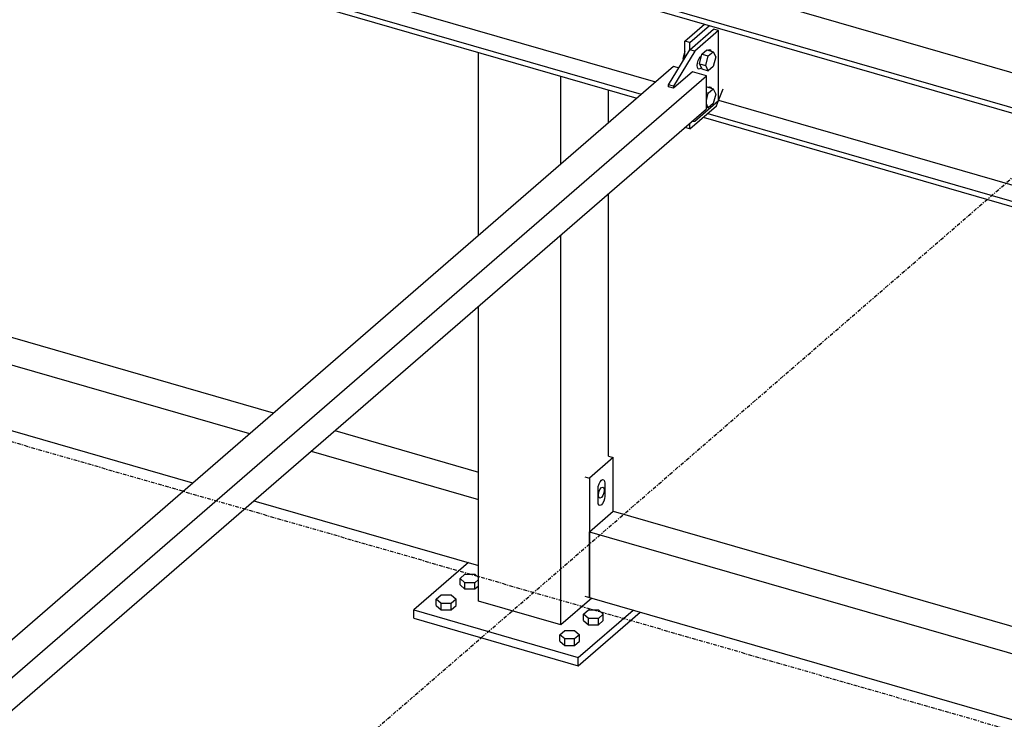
# Model space of a CAD drawing. Header units: millimetres. Extents: x -288865 to 11255, y 102926 to 380857.
# Tile 43 of 142: x -154575 to -153778, y 234725 to 235291. Entities that reach past the tile are written whole.
import ezdxf

# ---------------------------------------------------------------- set-up
doc = ezdxf.new("R2010")
doc.units = ezdxf.units.MM
doc.header["$MEASUREMENT"] = 0
doc.linetypes.add('DXK_LINE_DOT3', pattern=[5.9187, 2.979, -0.9799, 0.9799, -0.9799])
doc.layers.add('TS_INNE_OBIEKTY', color=7, linetype='Continuous')
doc.layers.add('TS_LINIE_WIDOCZNE', color=7, linetype='Continuous')

# ---------------------------------------------------------------- blocks, each defined once
blk = doc.blocks.new('Part-68308383-3494 - 1330')
at = {"layer": 'TS_LINIE_WIDOCZNE', "color": 1, "linetype": 'Continuous'}
for p, q in [((9884.72, 9767.95), (10443.35, 9606.69)), ((9865.49, 9751.3), (10424.12, 9590.04)), ((9819.34, 9711.33), (10377.97, 9550.07)), ((10493.08, 9592.34), (10609.44, 9558.75)), ((10473.84, 9575.68), (10609.44, 9536.54)), ((10427.69, 9535.71), (10609.44, 9483.24))]:
    blk.add_line(p, q, dxfattribs=at)
blk = doc.blocks.new('Bolt-68308383-3575 - 1330')
at = {"layer": 'TS_INNE_OBIEKTY', "color": 1, "linetype": 'Continuous'}
for p, q in [((10594.41, 9472.79), (10598.4, 9476.25)), ((10594.41, 9467.51), (10594.41, 9472.79)), ((10598.4, 9469.33), (10594.41, 9472.79)), ((10598.4, 9476.25), (10606.4, 9476.25)), ((10606.4, 9476.25), (10609.44, 9473.61)), ((10594.41, 9467.51), (10598.4, 9464.05)), ((10598.4, 9464.05), (10598.4, 9469.33)), ((10606.4, 9469.33), (10598.4, 9469.33)), ((10609.44, 9471.97), (10606.4, 9469.33)), ((10606.4, 9464.05), (10606.4, 9469.33)), ((10609.44, 9466.69), (10606.4, 9464.05)), ((10575.18, 9456.14), (10579.17, 9459.6)), ((10579.17, 9459.6), (10587.17, 9459.6)), ((10587.17, 9459.6), (10591.16, 9456.14)), ((10606.4, 9464.05), (10598.4, 9464.05)), ((10575.18, 9450.86), (10575.18, 9456.14)), ((10579.17, 9452.67), (10575.18, 9456.14)), ((10575.18, 9450.86), (10579.17, 9447.4)), ((10579.17, 9447.4), (10579.17, 9452.67)), ((10587.17, 9452.67), (10579.17, 9452.67)), ((10591.16, 9456.14), (10587.17, 9452.67)), ((10587.17, 9447.4), (10587.17, 9452.67)), ((10587.17, 9447.4), (10591.16, 9450.86)), ((10591.16, 9450.86), (10591.16, 9456.14)), ((10579.17, 9447.4), (10587.17, 9447.4)), ((10694.33, 9443.94), (10698.33, 9447.41)), ((10694.33, 9438.67), (10694.33, 9443.94)), ((10698.33, 9440.48), (10694.33, 9443.94)), ((10698.33, 9447.41), (10706.32, 9447.41)), ((10698.33, 9435.21), (10698.33, 9440.48)), ((10706.32, 9440.48), (10698.33, 9440.48)), ((10706.32, 9447.41), (10710.32, 9443.94)), ((10710.32, 9443.94), (10706.32, 9440.48)), ((10706.32, 9435.21), (10706.32, 9440.48)), ((10710.32, 9438.67), (10710.32, 9443.94)), ((10694.33, 9438.67), (10698.33, 9435.21)), ((10698.33, 9435.21), (10706.32, 9435.21)), ((10706.32, 9435.21), (10710.32, 9438.67)), ((10675.1, 9427.29), (10679.1, 9430.75)), ((10675.1, 9422.01), (10675.1, 9427.29)), ((10679.1, 9423.83), (10675.1, 9427.29)), ((10679.1, 9430.75), (10687.09, 9430.75)), ((10687.09, 9430.75), (10691.09, 9427.29)), ((10691.09, 9427.29), (10687.09, 9423.83)), ((10691.09, 9422.01), (10691.09, 9427.29)), ((10675.1, 9422.01), (10679.1, 9418.55)), ((10679.1, 9418.55), (10679.1, 9423.83)), ((10687.09, 9423.83), (10679.1, 9423.83)), ((10679.1, 9418.55), (10687.09, 9418.55)), ((10687.09, 9418.55), (10687.09, 9423.83)), ((10687.09, 9418.55), (10691.09, 9422.01))]:
    blk.add_line(p, q, dxfattribs=at)
blk = doc.blocks.new('Part-68308383-3500 - 1330')
at = {"layer": 'TS_LINIE_WIDOCZNE', "color": 1, "linetype": 'Continuous'}
for p, q in [((10601.13, 9485.64), (10556.9, 9447.34)), ((10556.9, 9447.34), (10690.13, 9408.88)), ((10556.9, 9440.68), (10556.9, 9447.34)), ((10556.9, 9440.68), (10690.13, 9402.22)), ((10690.13, 9408.88), (10734.37, 9447.18)), ((10690.13, 9402.22), (10740.13, 9445.52)), ((10690.13, 9402.22), (10690.13, 9408.88))]:
    blk.add_line(p, q, dxfattribs=at)
blk = doc.blocks.new('Part-68308383-1607 - 1330')
at = {"layer": 'TS_LINIE_WIDOCZNE', "color": 1, "linetype": 'Continuous'}
for p, q in [((10272.61, 10103.87), (11514.64, 9745.33)), ((10244.36, 10079.41), (11831.94, 9621.11)), ((10247.99, 10082.55), (11835.58, 9624.26)), ((10193.86, 10035.67), (10752.49, 9874.41)), ((10178.76, 10022.6), (10737.39, 9861.34)), ((10182.4, 10025.75), (10741.02, 9864.48)), ((10803.67, 9859.63), (11781.44, 9577.38)), ((10794.89, 9848.93), (11769.98, 9567.45)), ((10791.25, 9845.79), (11766.34, 9564.3))]:
    blk.add_line(p, q, dxfattribs=at)
blk = doc.blocks.new('Bolt-68308383-3567 - 1330')
at = {"layer": 'TS_INNE_OBIEKTY', "color": 1, "linetype": 'Continuous'}
for p, q in [((10707.74, 9551.03), (10708.77, 9552.28)), ((10708.77, 9552.28), (10709.8, 9552.81)), ((10709.8, 9552.81), (10710.68, 9552.56)), ((10710.68, 9552.56), (10711.26, 9551.55)), ((10706.08, 9545.28), (10706.28, 9547.24)), ((10706.08, 9534.62), (10706.08, 9545.28)), ((10706.28, 9547.24), (10706.87, 9549.26)), ((10706.77, 9542.55), (10707.62, 9544.75)), ((10706.87, 9549.26), (10707.74, 9551.03)), ((10707.62, 9544.75), (10708.77, 9546.28)), ((10708.77, 9546.28), (10709.93, 9546.74)), ((10709.93, 9546.74), (10710.77, 9546.01)), ((10710.77, 9546.01), (10711.08, 9544.28)), ((10711.08, 9544.28), (10710.77, 9542.02)), ((10711.26, 9551.55), (10711.46, 9549.95)), ((10711.46, 9549.95), (10711.46, 9539.29)), ((10706.46, 9540.29), (10706.77, 9542.55)), ((10706.77, 9538.55), (10706.46, 9540.29)), ((10707.62, 9537.82), (10706.77, 9538.55)), ((10708.77, 9538.29), (10707.62, 9537.82)), ((10709.93, 9539.82), (10708.77, 9538.29)), ((10710.77, 9542.02), (10709.93, 9539.82)), ((10711.26, 9537.32), (10710.68, 9535.31)), ((10711.46, 9539.29), (10711.26, 9537.32)), ((10706.28, 9533.02), (10706.08, 9534.62)), ((10706.87, 9532.01), (10706.28, 9533.02)), ((10707.74, 9531.75), (10706.87, 9532.01)), ((10708.77, 9532.29), (10707.74, 9531.75)), ((10709.8, 9533.54), (10708.77, 9532.29)), ((10710.68, 9535.31), (10709.8, 9533.54))]:
    blk.add_line(p, q, dxfattribs=at)
blk = doc.blocks.new('Part-68308383-1560 - 1330')
at = {"layer": 'TS_LINIE_WIDOCZNE', "color": 1, "linetype": 'Continuous'}
for p, q in [((10776.35, 9907.44), (10792.28, 9921.24)), ((10780.35, 9906.29), (10796.27, 9920.08)), ((10780.35, 9906.29), (10776.35, 9907.44)), ((10776.35, 9893.92), (10776.35, 9907.44)), ((10780.35, 9900.46), (10780.35, 9906.29)), ((10803.58, 9859.38), (10807.21, 9868.84)), ((10780.35, 9836.34), (10801.89, 9855)), ((10801.89, 9855), (10803.55, 9859.31)), ((10780.35, 9836.34), (10780.35, 9841.12)), ((10776.35, 9837.5), (10776.35, 9837.66)), ((10780.35, 9836.34), (10776.35, 9837.5))]:
    blk.add_line(p, q, dxfattribs=at)
blk = doc.blocks.new('Part-68308383-1612 - 1330')
at = {"layer": 'TS_LINIE_WIDOCZNE', "color": 1, "linetype": 'Continuous'}
for p, q in [((11540.8, 9714.68), (10894.33, 10471.82)), ((11581.08, 9703.06), (10935.53, 10459.1)), ((11596.46, 9716.38), (10971.87, 10447.88)), ((11581.08, 9703.06), (11540.8, 9714.68)), ((11596.46, 9716.38), (11581.08, 9703.06))]:
    blk.add_line(p, q, dxfattribs=at)
blk = doc.blocks.new('Part-68308383-3533 - 1330')
at = {"layer": 'TS_LINIE_WIDOCZNE', "color": 1, "linetype": 'Continuous'}
for p, q in [((10609.43, 9750.52), (10609.42, 9898.28)), ((10676.04, 9808.2), (10676.03, 9879.05)), ((10714.5, 9841.51), (10714.5, 9867.94)), ((10714.52, 9571.71), (10714.5, 9784.1)), ((10676.06, 9435.15), (10676.04, 9750.79)), ((10609.45, 9454.37), (10609.43, 9693.1)), ((10701.06, 9456.8), (10676.06, 9435.15)), ((10676.06, 9435.15), (10609.45, 9454.37))]:
    blk.add_line(p, q, dxfattribs=at)
blk = doc.blocks.new('Part-68308383-3549 - 1330')
at = {"layer": 'TS_LINIE_WIDOCZNE', "color": 1, "linetype": 'Continuous'}
for p, q in [((10699.16, 9510.64), (10718.39, 9527.3)), ((10718.39, 9527.3), (11472.31, 9309.66)), ((10699.16, 9457.35), (10699.16, 9510.64)), ((10699.16, 9510.64), (11453.08, 9293)), ((10699.16, 9457.35), (11406.92, 9253.03))]:
    blk.add_line(p, q, dxfattribs=at)
blk = doc.blocks.new('Part-68308383-2119 - 1330')
at = {"layer": 'TS_LINIE_WIDOCZNE', "color": 1, "linetype": 'Continuous'}
for p, q in [((10780.35, 9900.46), (10799.58, 9917.11)), ((10803.58, 9915.96), (10784.34, 9899.31)), ((10803.58, 9915.96), (10799.58, 9917.11)), ((10803.58, 9859.34), (10803.58, 9915.96)), ((10763.04, 9872.15), (10780.35, 9900.46)), ((10784.34, 9899.31), (10767.04, 9870.99)), ((10784.34, 9899.31), (10780.35, 9900.46)), ((10767.04, 9870.99), (10763.04, 9872.15)), ((10763.04, 9870.47), (10763.04, 9872.15)), ((10767.04, 9870.99), (10767.04, 9869.32)), ((10784.34, 9842.68), (10803.58, 9859.34)), ((10781.87, 9842.44), (10784.34, 9842.68))]:
    blk.add_line(p, q, dxfattribs=at)
blk = doc.blocks.new('Part-68308383-2333 - 1330')
at = {"layer": 'TS_LINIE_WIDOCZNE', "color": 1, "linetype": 'Continuous'}
for p, q in [((10050.8, 9266.73), (10767.1, 9887.07)), ((10767.1, 9887.07), (10771.4, 9885.82)), ((10077, 9258.65), (10793.75, 9879.37)), ((10782.42, 9882.64), (10767.04, 9869.32)), ((10793.75, 9879.37), (10782.42, 9882.64)), ((10793.75, 9852.73), (10793.75, 9879.37)), ((10767.04, 9869.32), (10763.04, 9870.47)), ((10099.68, 9251.65), (10793.75, 9852.73))]:
    blk.add_line(p, q, dxfattribs=at)
blk = doc.blocks.new('GridLine-68308383-3699 - 1330')
at = {"layer": 'TS_INNE_OBIEKTY', "color": 4, "linetype": 'DXK_LINE_DOT3'}
blk.add_line((4316.82, 3973.42), (11067.13, 9819.35), dxfattribs=at)
blk = doc.blocks.new('Bolt-68308383-2655 - 1330')
at = {"layer": 'TS_INNE_OBIEKTY', "color": 1, "linetype": 'Continuous'}
for p, q in [((10776.35, 9899.13), (10774.77, 9893.01)), ((10787.93, 9893.4), (10788.96, 9894.64)), ((10788.04, 9889.18), (10790.04, 9896.91)), ((10788.96, 9894.64), (10789.59, 9895.19)), ((10790.04, 9896.91), (10794.04, 9900.37)), ((10790.04, 9896.91), (10795.31, 9895.39)), ((10793.32, 9887.66), (10795.31, 9895.39)), ((10794.04, 9900.37), (10799.31, 9898.85)), ((10795.22, 9900.03), (10796.14, 9900.51)), ((10795.31, 9895.39), (10799.31, 9898.85)), ((10796.14, 9900.51), (10797.02, 9900.26)), ((10797.02, 9900.26), (10797.54, 9899.36)), ((10799.31, 9898.85), (10801.31, 9894.58)), ((10801.31, 9894.58), (10799.31, 9886.86)), ((10774.77, 9893.01), (10775.22, 9892.06)), ((10774.77, 9893.01), (10775.64, 9892.76)), ((10786.27, 9887.65), (10786.47, 9889.61)), ((10786.47, 9886.04), (10786.27, 9887.65)), ((10786.47, 9889.61), (10787.06, 9891.63)), ((10787.06, 9891.63), (10787.93, 9893.4)), ((10788.04, 9889.18), (10790.04, 9884.92)), ((10788.04, 9889.18), (10793.32, 9887.66)), ((10795.31, 9883.4), (10793.32, 9887.66)), ((10799.31, 9886.86), (10795.31, 9883.4)), ((10787.06, 9885.03), (10786.47, 9886.04)), ((10787.93, 9884.78), (10787.06, 9885.03)), ((10788.96, 9885.32), (10787.93, 9884.78)), ((10789.59, 9885.87), (10788.96, 9885.32)), ((10790.04, 9884.92), (10795.31, 9883.4)), ((10793.75, 9870.14), (10794.04, 9870.39)), ((10793.75, 9865.86), (10795.31, 9865.41)), ((10793.75, 9859.35), (10795.31, 9865.41)), ((10794.04, 9870.39), (10799.31, 9868.87)), ((10795.22, 9870.05), (10796.14, 9870.53)), ((10795.31, 9865.41), (10799.31, 9868.87)), ((10796.14, 9870.53), (10797.02, 9870.28)), ((10797.02, 9870.28), (10797.54, 9869.38)), ((10799.31, 9868.87), (10801.31, 9864.61)), ((10801.31, 9864.61), (10799.31, 9856.88)), ((10795.31, 9853.42), (10793.75, 9856.76)), ((10799.31, 9856.88), (10795.31, 9853.42)), ((10793.75, 9853.87), (10795.31, 9853.42))]:
    blk.add_line(p, q, dxfattribs=at)
blk = doc.blocks.new('Part-68308383-3482 - 1330')
at = {"layer": 'TS_LINIE_WIDOCZNE', "color": 1, "linetype": 'Continuous'}
for p, q in [((10718.39, 9570.6), (10699.16, 9553.94)), ((10714.52, 9571.71), (10718.39, 9570.6)), ((10718.39, 9527.3), (10718.39, 9570.6)), ((10695.29, 9555.06), (10699.16, 9553.94)), ((10699.16, 9553.94), (10699.16, 9457.35)), ((10695.29, 9458.46), (10699.16, 9457.35))]:
    blk.add_line(p, q, dxfattribs=at)
blk = doc.blocks.new('GridLine-68308383-3688 - 1330')
at = {"layer": 'TS_INNE_OBIEKTY', "color": 4, "linetype": 'DXK_LINE_DOT3'}
blk.add_line((6790.13, 10576.9), (16206.38, 7858.67), dxfattribs=at)

msp = doc.modelspace()

# ---------------------------------------------------------------- block references
for name in ['Part-68308383-3533 - 1330', 'Part-68308383-1607 - 1330', 'GridLine-68308383-3688 - 1330', 'Part-68308383-1612 - 1330', 'Part-68308383-3494 - 1330', 'Part-68308383-1560 - 1330', 'Part-68308383-2119 - 1330', 'Bolt-68308383-2655 - 1330', 'Part-68308383-2333 - 1330', 'GridLine-68308383-3699 - 1330', 'Part-68308383-3482 - 1330', 'Bolt-68308383-3567 - 1330', 'Part-68308383-3549 - 1330', 'Part-68308383-3500 - 1330', 'Bolt-68308383-3575 - 1330']:
    msp.add_blockref(name, (-164812.87, 225365.85))

doc.saveas('drawing.dxf')
